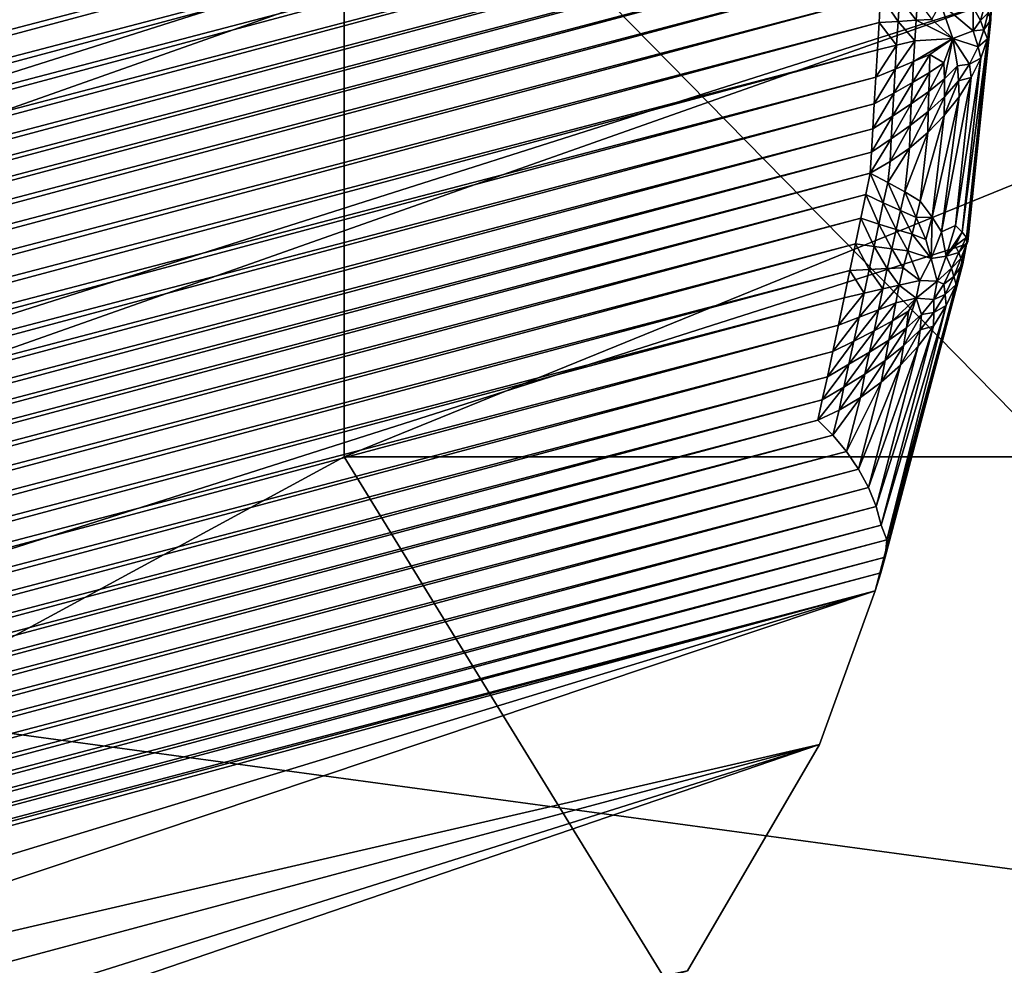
# Model space of a CAD drawing. Extents: x -0.7 to 0.7, y -0.35 to 0.35.
# Tile 210 of 226: x 0.53254 to 0.53888, y 0.19766 to 0.20374. Entities that reach past the tile are written whole.
import ezdxf

# ---------------------------------------------------------------- set-up
doc = ezdxf.new("R2010")
doc.units = 0

msp = doc.modelspace()

# ---------------------------------------------------------------- linework, layer by layer
for points in [[(0.4918635, 0.2026785, 0.3155), (0.5364019, 0.2140794, 0.0008816), (0.4913604, 0.2041652, 0.3154823)], [(0.4918635, 0.2026785, 0.3155), (0.5369068, 0.2126421, 0.0007776), (0.5364019, 0.2140794, 0.0008816)], [(0.5231742, 0.194713, 0.4369171), (0.5346298, 0.2133568, 0.4368676), (0.5117184, 0.2133568, 0.4369134)], [(0.5193555, 0.2009276, 0.4124872), (0.5269927, 0.2133568, 0.4124636), (0.5422668, 0.1978203, 0.4125052)], [(0.5346298, 0.2009276, 0.4368964), (0.5346298, 0.2133568, 0.4368676), (0.5231742, 0.194713, 0.4369171)], [(0.5422668, 0.1978203, 0.4125052), (0.5269927, 0.2133568, 0.4124636), (0.5422668, 0.2071422, 0.4124849)], [(0.5346298, 0.2009276, 0.4368964), (0.549904, 0.2071422, 0.4368581), (0.5346298, 0.2133568, 0.4368676)], [(0.4918635, 0.2026785, 0.3155), (0.5384508, 0.2068751, 0.0007774), (0.5369068, 0.2126421, 0.0007776)], [(0.5364565, 0.2117239), (0.5101421, 0.2000873), (0.5089957, 0.2043658)], [(0.5364565, 0.2117239), (0.537603, 0.2074454), (0.5101421, 0.2000873)], [(0.5101421, 0.2000873), (0.537603, 0.2074454), (0.5376322, 0.2073161, 0.0000007)], [(0.5101421, 0.2000873), (0.5376322, 0.2073161, 0.0000007), (0.5101798, 0.1999602, 0.0000007)], [(0.5101798, 0.1999602, 0.0000007), (0.5376322, 0.2073161, 0.0000007), (0.537665, 0.2071712, 0.0000025)], [(0.5101798, 0.1999602, 0.0000007), (0.537665, 0.2071712, 0.0000025), (0.5102221, 0.1998178, 0.0000025)], [(0.5102221, 0.1998178, 0.0000025), (0.537665, 0.2071712, 0.0000025), (0.5377005, 0.2070141, 0.0000056)], [(0.5346298, 0.2009276, 0.4368964), (0.549904, 0.2009276, 0.4368903), (0.549904, 0.2071422, 0.4368581)], [(0.5102221, 0.1998178, 0.0000025), (0.5377005, 0.2070141, 0.0000056), (0.5102679, 0.1996635, 0.0000056)], [(0.5102679, 0.1996635, 0.0000056), (0.5377005, 0.2070141, 0.0000056), (0.537738, 0.2068489, 0.0000098)], [(0.4918635, 0.2026785, 0.3155), (0.4944616, 0.1929824, 0.3155), (0.5384508, 0.2068751, 0.0007774)], [(0.4947692, 0.1914434, 0.3154823), (0.5384508, 0.2068751, 0.0007774), (0.4944616, 0.1929824, 0.3155)], [(0.4947692, 0.1914434, 0.3154823), (0.5387333, 0.2053782, 0.0008816), (0.5384508, 0.2068751, 0.0007774)], [(0.5102679, 0.1996635, 0.0000056), (0.537738, 0.2068489, 0.0000098), (0.510316, 0.1995012, 0.0000098)], [(0.510316, 0.1995012, 0.0000098), (0.537738, 0.2068489, 0.0000098), (0.5377763, 0.2066795, 0.000015)], [(0.510316, 0.1995012, 0.0000098), (0.5377763, 0.2066795, 0.000015), (0.5103654, 0.1993348, 0.000015)], [(0.5103654, 0.1993348, 0.000015), (0.5377763, 0.2066795, 0.000015), (0.5378146, 0.2065101, 0.0000212)], [(0.5103654, 0.1993348, 0.000015), (0.5378146, 0.2065101, 0.0000212), (0.5104148, 0.1991684, 0.0000212)], [(0.5104148, 0.1991684, 0.0000212), (0.5378146, 0.2065101, 0.0000212), (0.537852, 0.206345, 0.0000281)], [(0.5104148, 0.1991684, 0.0000212), (0.537852, 0.206345, 0.0000281), (0.5104629, 0.1990061, 0.0000281)], [(0.5104629, 0.1990061, 0.0000281), (0.537852, 0.206345, 0.0000281), (0.5378875, 0.2061881, 0.0000355)], [(0.5104629, 0.1990061, 0.0000281), (0.5378875, 0.2061881, 0.0000355), (0.5105087, 0.198852, 0.0000355)], [(0.5105087, 0.198852, 0.0000355), (0.5378875, 0.2061881, 0.0000355), (0.5379202, 0.2060433, 0.0000434)], [(0.5105087, 0.198852, 0.0000355), (0.5379202, 0.2060433, 0.0000434), (0.5105509, 0.1987097, 0.0000434)], [(0.5105509, 0.1987097, 0.0000434), (0.5379202, 0.2060433, 0.0000434), (0.5379494, 0.2059142, 0.0000513)], [(0.5105509, 0.1987097, 0.0000434), (0.5379494, 0.2059142, 0.0000513), (0.5105886, 0.1985829, 0.0000513)], [(0.5105886, 0.1985829, 0.0000513), (0.5379494, 0.2059142, 0.0000513), (0.5379629, 0.2057812, 0.0000613)], [(0.5105886, 0.1985829, 0.0000513), (0.5379629, 0.2057812, 0.0000613), (0.5106367, 0.1984591, 0.0000613)], [(0.5106367, 0.1984591, 0.0000613), (0.5379629, 0.2057812, 0.0000613), (0.5379779, 0.2056322, 0.0000747)], [(0.5106367, 0.1984591, 0.0000613), (0.5379779, 0.2056322, 0.0000747), (0.5106905, 0.1983206, 0.0000747)], [(0.5106905, 0.1983206, 0.0000747), (0.5379779, 0.2056322, 0.0000747), (0.5379941, 0.2054711, 0.0000914)], [(0.5106905, 0.1983206, 0.0000747), (0.5379941, 0.2054711, 0.0000914), (0.5107488, 0.1981707, 0.0000914)], [(0.5107488, 0.1981707, 0.0000914), (0.5379941, 0.2054711, 0.0000914), (0.5380112, 0.2053018, 0.0001108)], [(0.4948761, 0.1898785, 0.3154296), (0.5387333, 0.2053782, 0.0008816), (0.4947692, 0.1914434, 0.3154823)], [(0.4948761, 0.1898785, 0.3154296), (0.5387952, 0.2038518, 0.0011902), (0.5387333, 0.2053782, 0.0008816)], [(0.5107488, 0.1981707, 0.0000914), (0.5380112, 0.2053018, 0.0001108), (0.5108101, 0.1980132, 0.0001108)], [(0.5108101, 0.1980132, 0.0001108), (0.5380112, 0.2053018, 0.0001108), (0.5380286, 0.2051284, 0.0001324)], [(0.5108101, 0.1980132, 0.0001108), (0.5380286, 0.2051284, 0.0001324), (0.5108728, 0.197852, 0.0001324)], [(0.5108728, 0.197852, 0.0001324), (0.5380286, 0.2051284, 0.0001324), (0.5380459, 0.2049552, 0.000156)], [(0.5108728, 0.197852, 0.0001324), (0.5380459, 0.2049552, 0.000156), (0.5109355, 0.197691, 0.000156)], [(0.5109355, 0.197691, 0.000156), (0.5380459, 0.2049552, 0.000156), (0.5380628, 0.2047866, 0.0001806)], [(0.5109355, 0.197691, 0.000156), (0.5380628, 0.2047866, 0.0001806), (0.5109966, 0.1975342, 0.0001806)], [(0.5109966, 0.1975342, 0.0001806), (0.5380628, 0.2047866, 0.0001806), (0.5380787, 0.2046265, 0.0002059)], [(0.5109966, 0.1975342, 0.0001806), (0.5380787, 0.2046265, 0.0002059), (0.5110546, 0.1973855, 0.0002059)], [(0.5110546, 0.1973855, 0.0002059), (0.5380787, 0.2046265, 0.0002059), (0.5380933, 0.2044791, 0.0002312)], [(0.5110546, 0.1973855, 0.0002059), (0.5380933, 0.2044791, 0.0002312), (0.5111081, 0.1972484, 0.0002312)], [(0.5111081, 0.1972484, 0.0002312), (0.5380933, 0.2044791, 0.0002312), (0.5381063, 0.2043479, 0.0002556)], [(0.5111081, 0.1972484, 0.0002312), (0.5381063, 0.2043479, 0.0002556), (0.5111562, 0.1971253, 0.0002559)], [(0.5111562, 0.1971253, 0.0002559), (0.5381063, 0.2043479, 0.0002556), (0.5380991, 0.2042105, 0.000283)], [(0.5111562, 0.1971253, 0.0002559), (0.5380991, 0.2042105, 0.000283), (0.5112173, 0.1970075, 0.000283)], [(0.5112173, 0.1970075, 0.000283), (0.5380991, 0.2042105, 0.000283), (0.5380907, 0.2040583, 0.0003155)], [(0.5112173, 0.1970075, 0.000283), (0.5380907, 0.2040583, 0.0003155), (0.5112856, 0.1968759, 0.0003155)], [(0.5112856, 0.1968759, 0.0003155), (0.5380907, 0.2040583, 0.0003155), (0.5380816, 0.2038941, 0.0003529)], [(0.5112856, 0.1968759, 0.0003155), (0.5380816, 0.2038941, 0.0003529), (0.5113595, 0.1967339, 0.0003528)], [(0.5113595, 0.1967339, 0.0003528), (0.5380816, 0.2038941, 0.0003529), (0.5380718, 0.2037217, 0.000394)], [(0.5380816, 0.2038941, 0.0003529), (0.5381942, 0.2037283, 0.0004243), (0.5380718, 0.2037217, 0.000394)], [(0.5380816, 0.2038941, 0.0003529), (0.5382029, 0.2038782, 0.0003892), (0.5381942, 0.2037283, 0.0004243)], [(0.5382029, 0.2038782, 0.0003892), (0.5383102, 0.2037357, 0.0004549), (0.5381942, 0.2037283, 0.0004243)], [(0.5382029, 0.2038782, 0.0003892), (0.5383191, 0.2038656, 0.0004255), (0.5383102, 0.2037357, 0.0004549)], [(0.5383191, 0.2038656, 0.0004255), (0.5384121, 0.2037408, 0.0004875), (0.5383102, 0.2037357, 0.0004549)], [(0.4947804, 0.1883146, 0.3153427), (0.5386338, 0.2022954, 0.0017049), (0.5387952, 0.2038518, 0.0011902)], [(0.4947804, 0.1883146, 0.3153427), (0.5387952, 0.2038518, 0.0011902), (0.4948761, 0.1898785, 0.3154296)], [(0.5384679, 0.2038433, 0.000488), (0.5385464, 0.2036175, 0.0006009), (0.5384121, 0.2037408, 0.0004875)], [(0.538677, 0.2038186, 0.0006853), (0.538677, 0.2036672, 0.0007318), (0.5384679, 0.2038433, 0.000488)], [(0.538677, 0.2036672, 0.0007318), (0.5385464, 0.2036175, 0.0006009), (0.5384679, 0.2038433, 0.000488)], [(0.5386429, 0.2023128, 0.0015689), (0.5387952, 0.2038518, 0.0011902), (0.5386338, 0.2022954, 0.0017049)], [(0.5386429, 0.2023128, 0.0015689), (0.5387917, 0.203738, 0.0010992), (0.5387952, 0.2038518, 0.0011902)], [(0.5387536, 0.2038319, 0.0008735), (0.5387239, 0.2037336, 0.0008197), (0.538677, 0.2038186, 0.0006853)], [(0.5387239, 0.2037336, 0.0008197), (0.538677, 0.2036672, 0.0007318), (0.538677, 0.2038186, 0.0006853)], [(0.5387743, 0.2037833, 0.0009857), (0.5387239, 0.2037336, 0.0008197), (0.5387536, 0.2038319, 0.0008735)], [(0.5387952, 0.2038518, 0.0011902), (0.5387917, 0.203738, 0.0010992), (0.5387743, 0.2037833, 0.0009857)], [(0.5381942, 0.2037283, 0.0004243), (0.5383102, 0.2037357, 0.0004549), (0.5383017, 0.2036038, 0.0004865)], [(0.5383102, 0.2037357, 0.0004549), (0.5385464, 0.2036175, 0.0006009), (0.5383017, 0.2036038, 0.0004865)], [(0.5383102, 0.2037357, 0.0004549), (0.5384121, 0.2037408, 0.0004875), (0.5385464, 0.2036175, 0.0006009)], [(0.5386347, 0.2023385, 0.0014317), (0.5387691, 0.2036173, 0.0010115), (0.5387917, 0.203738, 0.0010992)], [(0.5386347, 0.2023385, 0.0014317), (0.5387917, 0.203738, 0.0010992), (0.5386429, 0.2023128, 0.0015689)], [(0.5387472, 0.2036752, 0.0009148), (0.538677, 0.2036672, 0.0007318), (0.5387239, 0.2037336, 0.0008197)], [(0.5387743, 0.2037833, 0.0009857), (0.5387472, 0.2036752, 0.0009148), (0.5387239, 0.2037336, 0.0008197)], [(0.5387917, 0.203738, 0.0010992), (0.5387472, 0.2036752, 0.0009148), (0.5387743, 0.2037833, 0.0009857)], [(0.5387917, 0.203738, 0.0010992), (0.5387691, 0.2036173, 0.0010115), (0.5387472, 0.2036752, 0.0009148)], [(0.5113595, 0.1967339, 0.0003528), (0.5380718, 0.2037217, 0.000394), (0.5114372, 0.196585, 0.000394)], [(0.5114372, 0.196585, 0.000394), (0.5380718, 0.2037217, 0.000394), (0.5380616, 0.2035453, 0.0004379)], [(0.5380718, 0.2037217, 0.000394), (0.5381852, 0.2035751, 0.0004618), (0.5380616, 0.2035453, 0.0004379)], [(0.5380718, 0.2037217, 0.000394), (0.5381942, 0.2037283, 0.0004243), (0.5381852, 0.2035751, 0.0004618)], [(0.5381942, 0.2037283, 0.0004243), (0.5383017, 0.2036038, 0.0004865), (0.5381852, 0.2035751, 0.0004618)], [(0.538709, 0.2035642, 0.0008484), (0.5385464, 0.2036175, 0.0006009), (0.538677, 0.2036672, 0.0007318)], [(0.5387472, 0.2036752, 0.0009148), (0.538709, 0.2035642, 0.0008484), (0.538677, 0.2036672, 0.0007318)], [(0.5387691, 0.2036173, 0.0010115), (0.538709, 0.2035642, 0.0008484), (0.5387472, 0.2036752, 0.0009148)], [(0.5381761, 0.2034205, 0.0005028), (0.5381852, 0.2035751, 0.0004618), (0.5383017, 0.2036038, 0.0004865)], [(0.5381761, 0.2034205, 0.0005028), (0.5383017, 0.2036038, 0.0004865), (0.5382944, 0.2034699, 0.0005233)], [(0.5382944, 0.2034699, 0.0005233), (0.5383017, 0.2036038, 0.0004865), (0.5385464, 0.2036175, 0.0006009)], [(0.5382944, 0.2034699, 0.0005233), (0.5385464, 0.2036175, 0.0006009), (0.5383986, 0.2035152, 0.0005461)], [(0.5384894, 0.2034629, 0.0006083), (0.5383986, 0.2035152, 0.0005461), (0.5385464, 0.2036175, 0.0006009)], [(0.5384924, 0.203358, 0.0006515), (0.5384894, 0.2034629, 0.0006083), (0.5385464, 0.2036175, 0.0006009)], [(0.5384924, 0.203358, 0.0006515), (0.5385464, 0.2036175, 0.0006009), (0.5385771, 0.2034434, 0.0006842)], [(0.538709, 0.2035642, 0.0008484), (0.5386543, 0.2034533, 0.0007889), (0.5385464, 0.2036175, 0.0006009)], [(0.5386543, 0.2034533, 0.0007889), (0.5385771, 0.2034434, 0.0006842), (0.5385464, 0.2036175, 0.0006009)], [(0.5386078, 0.2023727, 0.0012965), (0.5387263, 0.2034924, 0.0009298), (0.5387691, 0.2036173, 0.0010115)], [(0.5386078, 0.2023727, 0.0012965), (0.5387691, 0.2036173, 0.0010115), (0.5386347, 0.2023385, 0.0014317)], [(0.5387691, 0.2036173, 0.0010115), (0.5387263, 0.2034924, 0.0009298), (0.538709, 0.2035642, 0.0008484)], [(0.5114372, 0.196585, 0.000394), (0.5380616, 0.2035453, 0.0004379), (0.5115167, 0.1964326, 0.0004379)], [(0.5115167, 0.1964326, 0.0004379), (0.5380616, 0.2035453, 0.0004379), (0.5380514, 0.2033695, 0.0004836)], [(0.5380514, 0.2033695, 0.0004836), (0.5380616, 0.2035453, 0.0004379), (0.5381852, 0.2035751, 0.0004618)], [(0.5380514, 0.2033695, 0.0004836), (0.5381852, 0.2035751, 0.0004618), (0.5381761, 0.2034205, 0.0005028)], [(0.5387263, 0.2034924, 0.0009298), (0.5386543, 0.2034533, 0.0007889), (0.538709, 0.2035642, 0.0008484)], [(0.5382872, 0.2033347, 0.000563), (0.5382944, 0.2034699, 0.0005233), (0.5383986, 0.2035152, 0.0005461)], [(0.5382872, 0.2033347, 0.000563), (0.5383986, 0.2035152, 0.0005461), (0.5383961, 0.2033989, 0.0005839)], [(0.5383961, 0.2033989, 0.0005839), (0.5383986, 0.2035152, 0.0005461), (0.5384894, 0.2034629, 0.0006083)], [(0.5385631, 0.2024143, 0.0011669), (0.5386646, 0.2033666, 0.0008562), (0.5387263, 0.2034924, 0.0009298)], [(0.5385631, 0.2024143, 0.0011669), (0.5387263, 0.2034924, 0.0009298), (0.5386078, 0.2023727, 0.0012965)], [(0.5387263, 0.2034924, 0.0009298), (0.5386646, 0.2033666, 0.0008562), (0.5386543, 0.2034533, 0.0007889)], [(0.5380412, 0.2031984, 0.0005298), (0.5380514, 0.2033695, 0.0004836), (0.5381761, 0.2034205, 0.0005028)], [(0.5380412, 0.2031984, 0.0005298), (0.5381761, 0.2034205, 0.0005028), (0.5381669, 0.2032673, 0.0005455)], [(0.5381669, 0.2032673, 0.0005455), (0.5381761, 0.2034205, 0.0005028), (0.5382944, 0.2034699, 0.0005233)], [(0.5381669, 0.2032673, 0.0005455), (0.5382944, 0.2034699, 0.0005233), (0.5382872, 0.2033347, 0.000563)], [(0.5383925, 0.2032774, 0.0006244), (0.5383961, 0.2033989, 0.0005839), (0.5384894, 0.2034629, 0.0006083)], [(0.5383925, 0.2032774, 0.0006244), (0.5384894, 0.2034629, 0.0006083), (0.5384924, 0.203358, 0.0006515)], [(0.538492, 0.2032439, 0.0006965), (0.5384924, 0.203358, 0.0006515), (0.5385771, 0.2034434, 0.0006842)], [(0.538492, 0.2032439, 0.0006965), (0.5385771, 0.2034434, 0.0006842), (0.5385831, 0.2033454, 0.0007372)], [(0.5386543, 0.2034533, 0.0007889), (0.5385831, 0.2033454, 0.0007372), (0.5385771, 0.2034434, 0.0006842)], [(0.5386646, 0.2033666, 0.0008562), (0.5385831, 0.2033454, 0.0007372), (0.5386543, 0.2034533, 0.0007889)], [(0.5115167, 0.1964326, 0.0004379), (0.5380514, 0.2033695, 0.0004836), (0.511596, 0.1962808, 0.0004836)], [(0.511596, 0.1962808, 0.0004836), (0.5380514, 0.2033695, 0.0004836), (0.5380412, 0.2031984, 0.0005298)], [(0.5382795, 0.2031987, 0.0006037), (0.5382872, 0.2033347, 0.000563), (0.5383961, 0.2033989, 0.0005839)], [(0.5382795, 0.2031987, 0.0006037), (0.5383961, 0.2033989, 0.0005839), (0.5383925, 0.2032774, 0.0006244)], [(0.5383875, 0.2031486, 0.0006643), (0.5383925, 0.2032774, 0.0006244), (0.5384924, 0.203358, 0.0006515)], [(0.5383875, 0.2031486, 0.0006643), (0.5384924, 0.203358, 0.0006515), (0.538492, 0.2032439, 0.0006965)], [(0.5384735, 0.2023755, 0.0010504), (0.5385866, 0.2032425, 0.0007915), (0.5386646, 0.2033666, 0.0008562)], [(0.5384735, 0.2023755, 0.0010504), (0.5386646, 0.2033666, 0.0008562), (0.5385631, 0.2024143, 0.0011669)], [(0.5386646, 0.2033666, 0.0008562), (0.5385866, 0.2032425, 0.0007915), (0.5385831, 0.2033454, 0.0007372)], [(0.5381575, 0.2031183, 0.0005882), (0.5381669, 0.2032673, 0.0005455), (0.5382872, 0.2033347, 0.000563)], [(0.5381575, 0.2031183, 0.0005882), (0.5382872, 0.2033347, 0.000563), (0.5382795, 0.2031987, 0.0006037)], [(0.5384918, 0.203124, 0.0007391), (0.538492, 0.2032439, 0.0006965), (0.5385831, 0.2033454, 0.0007372)], [(0.5384918, 0.203124, 0.0007391), (0.5385831, 0.2033454, 0.0007372), (0.5385866, 0.2032425, 0.0007915)], [(0.5380315, 0.2030363, 0.0005755), (0.5380412, 0.2031984, 0.0005298), (0.5381669, 0.2032673, 0.0005455)], [(0.5380315, 0.2030363, 0.0005755), (0.5381669, 0.2032673, 0.0005455), (0.5381575, 0.2031183, 0.0005882)], [(0.5382721, 0.203059, 0.0006416), (0.5382795, 0.2031987, 0.0006037), (0.5383925, 0.2032774, 0.0006244)], [(0.5382721, 0.203059, 0.0006416), (0.5383925, 0.2032774, 0.0006244), (0.5383875, 0.2031486, 0.0006643)], [(0.5383851, 0.2030132, 0.0006986), (0.5383875, 0.2031486, 0.0006643), (0.538492, 0.2032439, 0.0006965)], [(0.5383851, 0.2030132, 0.0006986), (0.538492, 0.2032439, 0.0006965), (0.5384918, 0.203124, 0.0007391)], [(0.538413, 0.2024681, 0.0009473), (0.5384918, 0.203124, 0.0007391), (0.5385866, 0.2032425, 0.0007915)], [(0.538413, 0.2024681, 0.0009473), (0.5385866, 0.2032425, 0.0007915), (0.5384735, 0.2023755, 0.0010504)], [(0.511596, 0.1962808, 0.0004836), (0.5380412, 0.2031984, 0.0005298), (0.5116733, 0.1961331, 0.0005298)], [(0.5116733, 0.1961331, 0.0005298), (0.5380412, 0.2031984, 0.0005298), (0.5380315, 0.2030363, 0.0005755)], [(0.538149, 0.2029728, 0.0006277), (0.5381575, 0.2031183, 0.0005882), (0.5382795, 0.2031987, 0.0006037)], [(0.538149, 0.2029728, 0.0006277), (0.5382795, 0.2031987, 0.0006037), (0.5382721, 0.203059, 0.0006416)], [(0.5380224, 0.2028872, 0.0006196), (0.5380315, 0.2030363, 0.0005755), (0.5381575, 0.2031183, 0.0005882)], [(0.5380224, 0.2028872, 0.0006196), (0.5381575, 0.2031183, 0.0005882), (0.538149, 0.2029728, 0.0006277)], [(0.5382678, 0.2029132, 0.0006718), (0.5382721, 0.203059, 0.0006416), (0.5383875, 0.2031486, 0.0006643)], [(0.5382678, 0.2029132, 0.0006718), (0.5383875, 0.2031486, 0.0006643), (0.5383851, 0.2030132, 0.0006986)], [(0.5383371, 0.2025722, 0.0008408), (0.5383851, 0.2030132, 0.0006986), (0.5384918, 0.203124, 0.0007391)], [(0.5383371, 0.2025722, 0.0008408), (0.5384918, 0.203124, 0.0007391), (0.538413, 0.2024681, 0.0009473)], [(0.5116733, 0.1961331, 0.0005298), (0.5380315, 0.2030363, 0.0005755), (0.5117467, 0.1959933, 0.0005755)], [(0.5117467, 0.1959933, 0.0005755), (0.5380315, 0.2030363, 0.0005755), (0.5380224, 0.2028872, 0.0006196)], [(0.5381429, 0.2028267, 0.0006595), (0.538149, 0.2029728, 0.0006277), (0.5382721, 0.203059, 0.0006416)], [(0.5381429, 0.2028267, 0.0006595), (0.5382721, 0.203059, 0.0006416), (0.5382678, 0.2029132, 0.0006718)], [(0.5380138, 0.2027522, 0.0006615), (0.5380224, 0.2028872, 0.0006196), (0.538149, 0.2029728, 0.0006277)], [(0.5380138, 0.2027522, 0.0006615), (0.538149, 0.2029728, 0.0006277), (0.5381429, 0.2028267, 0.0006595)], [(0.5382369, 0.2026317, 0.0007622), (0.5382678, 0.2029132, 0.0006718), (0.5383851, 0.2030132, 0.0006986)], [(0.5382369, 0.2026317, 0.0007622), (0.5383851, 0.2030132, 0.0006986), (0.5383371, 0.2025722, 0.0008408)], [(0.538128, 0.2026922, 0.0007025), (0.5381429, 0.2028267, 0.0006595), (0.5382678, 0.2029132, 0.0006718)], [(0.538128, 0.2026922, 0.0007025), (0.5382678, 0.2029132, 0.0006718), (0.5382369, 0.2026317, 0.0007622)], [(0.5117467, 0.1959933, 0.0005755), (0.5380224, 0.2028872, 0.0006196), (0.5118142, 0.1958647, 0.0006196)], [(0.5118142, 0.1958647, 0.0006196), (0.5380224, 0.2028872, 0.0006196), (0.5380138, 0.2027522, 0.0006615)], [(0.5380138, 0.2027522, 0.0006615), (0.5381429, 0.2028267, 0.0006595), (0.538128, 0.2026922, 0.0007025)], [(0.5118142, 0.1958647, 0.0006196), (0.5380138, 0.2027522, 0.0006615), (0.5118743, 0.1957505, 0.0006608)], [(0.5118743, 0.1957505, 0.0006608), (0.5380138, 0.2027522, 0.0006615), (0.5379862, 0.2026155, 0.0007053)], [(0.5380138, 0.2027522, 0.0006615), (0.5380993, 0.2025604, 0.0007557), (0.5379862, 0.2026155, 0.0007053)], [(0.5380138, 0.2027522, 0.0006615), (0.538128, 0.2026922, 0.0007025), (0.5380993, 0.2025604, 0.0007557)], [(0.538128, 0.2026922, 0.0007025), (0.5382095, 0.202512, 0.0008111), (0.5380993, 0.2025604, 0.0007557)], [(0.538128, 0.2026922, 0.0007025), (0.5382369, 0.2026317, 0.0007622), (0.5382095, 0.202512, 0.0008111)], [(0.5118743, 0.1957505, 0.0006608), (0.5379862, 0.2026155, 0.0007053), (0.5119484, 0.1956387, 0.0007053)], [(0.5119484, 0.1956387, 0.0007053), (0.5379862, 0.2026155, 0.0007053), (0.5379549, 0.2024629, 0.0007564)], [(0.5379862, 0.2026155, 0.0007053), (0.5380698, 0.2024233, 0.0008072), (0.5379549, 0.2024629, 0.0007564)], [(0.5379862, 0.2026155, 0.0007053), (0.5380993, 0.2025604, 0.0007557), (0.5380698, 0.2024233, 0.0008072)], [(0.5382369, 0.2026317, 0.0007622), (0.5383113, 0.2024662, 0.000878), (0.5382095, 0.202512, 0.0008111)], [(0.5382369, 0.2026317, 0.0007622), (0.5383371, 0.2025722, 0.0008408), (0.5383113, 0.2024662, 0.000878)], [(0.5380993, 0.2025604, 0.0007557), (0.5381816, 0.2023901, 0.0008582), (0.5380698, 0.2024233, 0.0008072)], [(0.5380993, 0.2025604, 0.0007557), (0.5382095, 0.202512, 0.0008111), (0.5381816, 0.2023901, 0.0008582)], [(0.5383371, 0.2025722, 0.0008408), (0.538413, 0.2024681, 0.0009473), (0.5383113, 0.2024662, 0.000878)], [(0.5119484, 0.1956387, 0.0007053), (0.5379549, 0.2024629, 0.0007564), (0.5120299, 0.1955163, 0.0007564)], [(0.5120299, 0.1955163, 0.0007564), (0.5379549, 0.2024629, 0.0007564), (0.5379209, 0.2022983, 0.0008137)], [(0.5379549, 0.2024629, 0.0007564), (0.5380395, 0.2022803, 0.0008582), (0.5379209, 0.2022983, 0.0008137)], [(0.5379549, 0.2024629, 0.0007564), (0.5380698, 0.2024233, 0.0008072), (0.5380395, 0.2022803, 0.0008582)], [(0.5382095, 0.202512, 0.0008111), (0.5382842, 0.2023591, 0.0009148), (0.5381816, 0.2023901, 0.0008582)], [(0.5382095, 0.202512, 0.0008111), (0.5383113, 0.2024662, 0.000878), (0.5382842, 0.2023591, 0.0009148)], [(0.5383113, 0.2024662, 0.000878), (0.538372, 0.2023261, 0.0009807), (0.5382842, 0.2023591, 0.0009148)], [(0.5383113, 0.2024662, 0.000878), (0.538413, 0.2024681, 0.0009473), (0.538372, 0.2023261, 0.0009807)], [(0.538413, 0.2024681, 0.0009473), (0.5384077, 0.2022025, 0.001063), (0.538372, 0.2023261, 0.0009807)], [(0.538413, 0.2024681, 0.0009473), (0.5384735, 0.2023755, 0.0010504), (0.5384077, 0.2022025, 0.001063)], [(0.5380698, 0.2024233, 0.0008072), (0.5381535, 0.2022657, 0.0009023), (0.5380395, 0.2022803, 0.0008582)], [(0.5380698, 0.2024233, 0.0008072), (0.5381816, 0.2023901, 0.0008582), (0.5381535, 0.2022657, 0.0009023)], [(0.5385631, 0.2024143, 0.0011669), (0.5385042, 0.2022181, 0.0011919), (0.5384735, 0.2023755, 0.0010504)], [(0.5386078, 0.2023727, 0.0012965), (0.5385042, 0.2022181, 0.0011919), (0.5385631, 0.2024143, 0.0011669)], [(0.5381816, 0.2023901, 0.0008582), (0.538256, 0.2022512, 0.0009493), (0.5381535, 0.2022657, 0.0009023)], [(0.5381816, 0.2023901, 0.0008582), (0.5382842, 0.2023591, 0.0009148), (0.538256, 0.2022512, 0.0009493)], [(0.5382842, 0.2023591, 0.0009148), (0.5384077, 0.2022025, 0.001063), (0.538256, 0.2022512, 0.0009493)], [(0.5382842, 0.2023591, 0.0009148), (0.538372, 0.2023261, 0.0009807), (0.5384077, 0.2022025, 0.001063)], [(0.5385042, 0.2022181, 0.0011919), (0.5384077, 0.2022025, 0.001063), (0.5384735, 0.2023755, 0.0010504)], [(0.5386078, 0.2023727, 0.0012965), (0.5385615, 0.2022845, 0.0012682), (0.5385042, 0.2022181, 0.0011919)], [(0.5386347, 0.2023385, 0.0014317), (0.5385615, 0.2022845, 0.0012682), (0.5386078, 0.2023727, 0.0012965)], [(0.5386347, 0.2023385, 0.0014317), (0.5385844, 0.2022418, 0.0013862), (0.5385615, 0.2022845, 0.0012682)], [(0.5386429, 0.2023128, 0.0015689), (0.5385844, 0.2022418, 0.0013862), (0.5386347, 0.2023385, 0.0014317)], [(0.5380466, 0.2000642, 0.0023365), (0.5386338, 0.2022954, 0.0017049), (0.4947804, 0.1883146, 0.3153427)], [(0.5120299, 0.1955163, 0.0007564), (0.5379209, 0.2022983, 0.0008137), (0.5121181, 0.1953845, 0.0008137)], [(0.5121181, 0.1953845, 0.0008137), (0.5379209, 0.2022983, 0.0008137), (0.5378848, 0.2021259, 0.0008758)], [(0.5379209, 0.2022983, 0.0008137), (0.5380081, 0.2021315, 0.0009113), (0.5378848, 0.2021259, 0.0008758)], [(0.5379209, 0.2022983, 0.0008137), (0.5380395, 0.2022803, 0.0008582), (0.5380081, 0.2021315, 0.0009113)], [(0.5380395, 0.2022803, 0.0008582), (0.538125, 0.2021379, 0.0009467), (0.5380081, 0.2021315, 0.0009113)], [(0.5380395, 0.2022803, 0.0008582), (0.5381535, 0.2022657, 0.0009023), (0.538125, 0.2021379, 0.0009467)], [(0.5380466, 0.2000642, 0.0023365), (0.5380831, 0.2001814, 0.0022571), (0.5386338, 0.2022954, 0.0017049)], [(0.5380831, 0.2001814, 0.0022571), (0.5386105, 0.2021683, 0.001628), (0.5386338, 0.2022954, 0.0017049)], [(0.5385844, 0.2022418, 0.0013862), (0.5385042, 0.2022181, 0.0011919), (0.5385615, 0.2022845, 0.0012682)], [(0.5386429, 0.2023128, 0.0015689), (0.5385988, 0.2022031, 0.0015068), (0.5385844, 0.2022418, 0.0013862)], [(0.5386338, 0.2022954, 0.0017049), (0.5385988, 0.2022031, 0.0015068), (0.5386429, 0.2023128, 0.0015689)], [(0.5386338, 0.2022954, 0.0017049), (0.5386105, 0.2021683, 0.001628), (0.5385988, 0.2022031, 0.0015068)], [(0.5381535, 0.2022657, 0.0009023), (0.5382277, 0.202142, 0.0009841), (0.538125, 0.2021379, 0.0009467)], [(0.5381535, 0.2022657, 0.0009023), (0.538256, 0.2022512, 0.0009493), (0.5382277, 0.202142, 0.0009841)], [(0.538256, 0.2022512, 0.0009493), (0.5383347, 0.2020607, 0.0010787), (0.5382277, 0.202142, 0.0009841)], [(0.538256, 0.2022512, 0.0009493), (0.5384077, 0.2022025, 0.001063), (0.5383347, 0.2020607, 0.0010787)], [(0.5385042, 0.2022181, 0.0011919), (0.5384459, 0.2020578, 0.0012023), (0.5384077, 0.2022025, 0.001063)], [(0.5385389, 0.2021406, 0.0013416), (0.5384459, 0.2020578, 0.0012023), (0.5385042, 0.2022181, 0.0011919)], [(0.5385844, 0.2022418, 0.0013862), (0.5385389, 0.2021406, 0.0013416), (0.5385042, 0.2022181, 0.0011919)], [(0.5385988, 0.2022031, 0.0015068), (0.5385389, 0.2021406, 0.0013416), (0.5385844, 0.2022418, 0.0013862)], [(0.5380831, 0.2001814, 0.0022571), (0.538111, 0.2002821, 0.0021342), (0.5386105, 0.2021683, 0.001628)], [(0.538111, 0.2002821, 0.0021342), (0.5385672, 0.2020358, 0.0015539), (0.5386105, 0.2021683, 0.001628)], [(0.5384077, 0.2022025, 0.001063), (0.5384459, 0.2020578, 0.0012023), (0.5383347, 0.2020607, 0.0010787)], [(0.5385988, 0.2022031, 0.0015068), (0.5385538, 0.2020878, 0.0014469), (0.5385389, 0.2021406, 0.0013416)], [(0.5386105, 0.2021683, 0.001628), (0.5385538, 0.2020878, 0.0014469), (0.5385988, 0.2022031, 0.0015068)], [(0.5386105, 0.2021683, 0.001628), (0.5385672, 0.2020358, 0.0015539), (0.5385538, 0.2020878, 0.0014469)], [(0.5121181, 0.1953845, 0.0008137), (0.5378848, 0.2021259, 0.0008758), (0.5122107, 0.1952465, 0.0008758)], [(0.5122107, 0.1952465, 0.0008758), (0.5378848, 0.2021259, 0.0008758), (0.5378478, 0.2019497, 0.0009411)], [(0.5378848, 0.2021259, 0.0008758), (0.5379757, 0.201979, 0.0009671), (0.5378478, 0.2019497, 0.0009411)], [(0.5378848, 0.2021259, 0.0008758), (0.5380081, 0.2021315, 0.0009113), (0.5379757, 0.201979, 0.0009671)], [(0.5380081, 0.2021315, 0.0009113), (0.5380965, 0.2020071, 0.000994), (0.5379757, 0.201979, 0.0009671)], [(0.5380081, 0.2021315, 0.0009113), (0.538125, 0.2021379, 0.0009467), (0.5380965, 0.2020071, 0.000994)], [(0.538125, 0.2021379, 0.0009467), (0.5382013, 0.2020312, 0.0010229), (0.5380965, 0.2020071, 0.000994)], [(0.538125, 0.2021379, 0.0009467), (0.5382277, 0.202142, 0.0009841), (0.5382013, 0.2020312, 0.0010229)], [(0.5382277, 0.202142, 0.0009841), (0.5383347, 0.2020607, 0.0010787), (0.5382013, 0.2020312, 0.0010229)], [(0.5385389, 0.2021406, 0.0013416), (0.5384881, 0.2020382, 0.0013003), (0.5384459, 0.2020578, 0.0012023)], [(0.5385538, 0.2020878, 0.0014469), (0.5384881, 0.2020382, 0.0013003), (0.5385389, 0.2021406, 0.0013416)], [(0.5385538, 0.2020878, 0.0014469), (0.5384973, 0.2019705, 0.0013914), (0.5384881, 0.2020382, 0.0013003)], [(0.5385672, 0.2020358, 0.0015539), (0.5384973, 0.2019705, 0.0013914), (0.5385538, 0.2020878, 0.0014469)], [(0.5380685, 0.2018735, 0.0010474), (0.5380965, 0.2020071, 0.000994), (0.5382013, 0.2020312, 0.0010229)], [(0.5380685, 0.2018735, 0.0010474), (0.5382013, 0.2020312, 0.0010229), (0.5381795, 0.2019181, 0.0010702)], [(0.538111, 0.2002821, 0.0021342), (0.5381216, 0.200392, 0.0020073), (0.5385672, 0.2020358, 0.0015539)], [(0.5381216, 0.200392, 0.0020073), (0.5385036, 0.2019011, 0.0014849), (0.5385672, 0.2020358, 0.0015539)], [(0.5381795, 0.2019181, 0.0010702), (0.5382013, 0.2020312, 0.0010229), (0.5383102, 0.2019468, 0.0011312)], [(0.5383102, 0.2019468, 0.0011312), (0.5382013, 0.2020312, 0.0010229), (0.5383347, 0.2020607, 0.0010787)], [(0.5384459, 0.2020578, 0.0012023), (0.5383102, 0.2019468, 0.0011312), (0.5383347, 0.2020607, 0.0010787)], [(0.5384244, 0.2019382, 0.0012634), (0.5383102, 0.2019468, 0.0011312), (0.5384459, 0.2020578, 0.0012023)], [(0.5384881, 0.2020382, 0.0013003), (0.5384244, 0.2019382, 0.0012634), (0.5384459, 0.2020578, 0.0012023)], [(0.5384973, 0.2019705, 0.0013914), (0.5384244, 0.2019382, 0.0012634), (0.5384881, 0.2020382, 0.0013003)], [(0.5385672, 0.2020358, 0.0015539), (0.5385036, 0.2019011, 0.0014849), (0.5384973, 0.2019705, 0.0013914)], [(0.5378104, 0.2017742, 0.0010082), (0.5378478, 0.2019497, 0.0009411), (0.5379757, 0.201979, 0.0009671)], [(0.5378104, 0.2017742, 0.0010082), (0.5379757, 0.201979, 0.0009671), (0.5379428, 0.2018246, 0.0010272)], [(0.5379428, 0.2018246, 0.0010272), (0.5379757, 0.201979, 0.0009671), (0.5380965, 0.2020071, 0.000994)], [(0.5379428, 0.2018246, 0.0010272), (0.5380965, 0.2020071, 0.000994), (0.5380685, 0.2018735, 0.0010474)], [(0.5384973, 0.2019705, 0.0013914), (0.5384246, 0.2018547, 0.0013417), (0.5384244, 0.2019382, 0.0012634)], [(0.5385036, 0.2019011, 0.0014849), (0.5384246, 0.2018547, 0.0013417), (0.5384973, 0.2019705, 0.0013914)], [(0.5122107, 0.1952465, 0.0008758), (0.5378478, 0.2019497, 0.0009411), (0.5123054, 0.1951056, 0.0009411)], [(0.5123054, 0.1951056, 0.0009411), (0.5378478, 0.2019497, 0.0009411), (0.5378104, 0.2017742, 0.0010082)], [(0.5380402, 0.2017379, 0.0011043), (0.5380685, 0.2018735, 0.0010474), (0.5381795, 0.2019181, 0.0010702)], [(0.5380402, 0.2017379, 0.0011043), (0.5381795, 0.2019181, 0.0010702), (0.5381588, 0.2018011, 0.0011232)], [(0.5380858, 0.2004873, 0.001842), (0.5384212, 0.2017677, 0.0014228), (0.5385036, 0.2019011, 0.0014849)], [(0.5380858, 0.2004873, 0.001842), (0.5385036, 0.2019011, 0.0014849), (0.5381216, 0.200392, 0.0020073)], [(0.5381588, 0.2018011, 0.0011232), (0.5381795, 0.2019181, 0.0010702), (0.5383102, 0.2019468, 0.0011312)], [(0.5381588, 0.2018011, 0.0011232), (0.5383102, 0.2019468, 0.0011312), (0.5382618, 0.2018644, 0.0011452)], [(0.5382481, 0.2017578, 0.0012031), (0.5382618, 0.2018644, 0.0011452), (0.5383102, 0.2019468, 0.0011312)], [(0.5382481, 0.2017578, 0.0012031), (0.5383102, 0.2019468, 0.0011312), (0.538346, 0.2018435, 0.0012307)], [(0.5384244, 0.2019382, 0.0012634), (0.538346, 0.2018435, 0.0012307), (0.5383102, 0.2019468, 0.0011312)], [(0.5384246, 0.2018547, 0.0013417), (0.538346, 0.2018435, 0.0012307), (0.5384244, 0.2019382, 0.0012634)], [(0.5385036, 0.2019011, 0.0014849), (0.5384212, 0.2017677, 0.0014228), (0.5384246, 0.2018547, 0.0013417)], [(0.5379097, 0.2016714, 0.0010888), (0.5379428, 0.2018246, 0.0010272), (0.5380685, 0.2018735, 0.0010474)], [(0.5379097, 0.2016714, 0.0010888), (0.5380685, 0.2018735, 0.0010474), (0.5380402, 0.2017379, 0.0011043)], [(0.5381358, 0.2016778, 0.0011801), (0.5381588, 0.2018011, 0.0011232), (0.5382618, 0.2018644, 0.0011452)], [(0.5381358, 0.2016778, 0.0011801), (0.5382618, 0.2018644, 0.0011452), (0.5382481, 0.2017578, 0.0012031)], [(0.5382293, 0.2016409, 0.0012645), (0.5382481, 0.2017578, 0.0012031), (0.538346, 0.2018435, 0.0012307)], [(0.5382293, 0.2016409, 0.0012645), (0.538346, 0.2018435, 0.0012307), (0.5383363, 0.2017436, 0.0012985)], [(0.5384212, 0.2017677, 0.0014228), (0.5383363, 0.2017436, 0.0012985), (0.5384246, 0.2018547, 0.0013417)], [(0.5384246, 0.2018547, 0.0013417), (0.5383363, 0.2017436, 0.0012985), (0.538346, 0.2018435, 0.0012307)], [(0.5123054, 0.1951056, 0.0009411), (0.5378104, 0.2017742, 0.0010082), (0.5123999, 0.1949655, 0.0010082)], [(0.5123999, 0.1949655, 0.0010082), (0.5378104, 0.2017742, 0.0010082), (0.5377739, 0.2016037, 0.0010751)], [(0.5377739, 0.2016037, 0.0010751), (0.5378104, 0.2017742, 0.0010082), (0.5379428, 0.2018246, 0.0010272)], [(0.5377739, 0.2016037, 0.0010751), (0.5379428, 0.2018246, 0.0010272), (0.5379097, 0.2016714, 0.0010888)], [(0.538011, 0.2016005, 0.0011625), (0.5380402, 0.2017379, 0.0011043), (0.5381588, 0.2018011, 0.0011232)], [(0.538011, 0.2016005, 0.0011625), (0.5381588, 0.2018011, 0.0011232), (0.5381358, 0.2016778, 0.0011801)], [(0.5380529, 0.2006082, 0.0017197), (0.5383232, 0.2016383, 0.0013684), (0.5384212, 0.2017677, 0.0014228)], [(0.5380529, 0.2006082, 0.0017197), (0.5384212, 0.2017677, 0.0014228), (0.5380858, 0.2004873, 0.001842)], [(0.5384212, 0.2017677, 0.0014228), (0.5383232, 0.2016383, 0.0013684), (0.5383363, 0.2017436, 0.0012985)], [(0.537877, 0.2015221, 0.0011501), (0.5379097, 0.2016714, 0.0010888), (0.5380402, 0.2017379, 0.0011043)], [(0.537877, 0.2015221, 0.0011501), (0.5380402, 0.2017379, 0.0011043), (0.538011, 0.2016005, 0.0011625)], [(0.5381102, 0.201546, 0.0012375), (0.5381358, 0.2016778, 0.0011801), (0.5382481, 0.2017578, 0.0012031)], [(0.5381102, 0.201546, 0.0012375), (0.5382481, 0.2017578, 0.0012031), (0.5382293, 0.2016409, 0.0012645)], [(0.5382097, 0.2015173, 0.0013244), (0.5382293, 0.2016409, 0.0012645), (0.5383363, 0.2017436, 0.0012985)], [(0.5382097, 0.2015173, 0.0013244), (0.5383363, 0.2017436, 0.0012985), (0.5383232, 0.2016383, 0.0013684)], [(0.537739, 0.2014423, 0.0011405), (0.5377739, 0.2016037, 0.0010751), (0.5379097, 0.2016714, 0.0010888)], [(0.537739, 0.2014423, 0.0011405), (0.5379097, 0.2016714, 0.0010888), (0.537877, 0.2015221, 0.0011501)], [(0.5379813, 0.2014585, 0.0012187), (0.538011, 0.2016005, 0.0011625), (0.5381358, 0.2016778, 0.0011801)], [(0.5379813, 0.2014585, 0.0012187), (0.5381358, 0.2016778, 0.0011801), (0.5381102, 0.201546, 0.0012375)], [(0.5380039, 0.2007295, 0.0016041), (0.5382097, 0.2015173, 0.0013244), (0.5383232, 0.2016383, 0.0013684)], [(0.5380039, 0.2007295, 0.0016041), (0.5383232, 0.2016383, 0.0013684), (0.5380529, 0.2006082, 0.0017197)], [(0.5380858, 0.2014063, 0.0012905), (0.5381102, 0.201546, 0.0012375), (0.5382293, 0.2016409, 0.0012645)], [(0.5380858, 0.2014063, 0.0012905), (0.5382293, 0.2016409, 0.0012645), (0.5382097, 0.2015173, 0.0013244)], [(0.5123999, 0.1949655, 0.0010082), (0.5377739, 0.2016037, 0.0010751), (0.512492, 0.1948294, 0.0010751)], [(0.512492, 0.1948294, 0.0010751), (0.5377739, 0.2016037, 0.0010751), (0.537739, 0.2014423, 0.0011405)], [(0.5378455, 0.2013756, 0.0012078), (0.537877, 0.2015221, 0.0011501), (0.538011, 0.2016005, 0.0011625)], [(0.5378455, 0.2013756, 0.0012078), (0.538011, 0.2016005, 0.0011625), (0.5379813, 0.2014585, 0.0012187)], [(0.5377066, 0.2012942, 0.0012026), (0.537739, 0.2014423, 0.0011405), (0.537877, 0.2015221, 0.0011501)], [(0.5377066, 0.2012942, 0.0012026), (0.537877, 0.2015221, 0.0011501), (0.5378455, 0.2013756, 0.0012078)], [(0.53794, 0.2008481, 0.001498), (0.5380858, 0.2014063, 0.0012905), (0.5382097, 0.2015173, 0.0013244)], [(0.53794, 0.2008481, 0.001498), (0.5382097, 0.2015173, 0.0013244), (0.5380039, 0.2007295, 0.0016041)], [(0.5379535, 0.2013088, 0.0012683), (0.5379813, 0.2014585, 0.0012187), (0.5381102, 0.201546, 0.0012375)], [(0.5379535, 0.2013088, 0.0012683), (0.5381102, 0.201546, 0.0012375), (0.5380858, 0.2014063, 0.0012905)], [(0.537816, 0.2012274, 0.0012583), (0.5378455, 0.2013756, 0.0012078), (0.5379813, 0.2014585, 0.0012187)], [(0.537816, 0.2012274, 0.0012583), (0.5379813, 0.2014585, 0.0012187), (0.5379535, 0.2013088, 0.0012683)], [(0.512492, 0.1948294, 0.0010751), (0.537739, 0.2014423, 0.0011405), (0.5125793, 0.1947008, 0.0011405)], [(0.5125793, 0.1947008, 0.0011405), (0.537739, 0.2014423, 0.0011405), (0.5377066, 0.2012942, 0.0012026)], [(0.5378629, 0.2009611, 0.001404), (0.5379535, 0.2013088, 0.0012683), (0.5380858, 0.2014063, 0.0012905)], [(0.5378629, 0.2009611, 0.001404), (0.5380858, 0.2014063, 0.0012905), (0.53794, 0.2008481, 0.001498)], [(0.5376775, 0.2011627, 0.0012598), (0.5377066, 0.2012942, 0.0012026), (0.5378455, 0.2013756, 0.0012078)], [(0.5376775, 0.2011627, 0.0012598), (0.5378455, 0.2013756, 0.0012078), (0.537816, 0.2012274, 0.0012583)], [(0.5125793, 0.1947008, 0.0011405), (0.5377066, 0.2012942, 0.0012026), (0.5126596, 0.1945828, 0.0012026)], [(0.5126596, 0.1945828, 0.0012026), (0.5377066, 0.2012942, 0.0012026), (0.5376775, 0.2011627, 0.0012598)], [(0.5377744, 0.2010657, 0.0013244), (0.537816, 0.2012274, 0.0012583), (0.5379535, 0.2013088, 0.0012683)], [(0.5377744, 0.2010657, 0.0013244), (0.5379535, 0.2013088, 0.0012683), (0.5378629, 0.2009611, 0.001404)], [(0.5376775, 0.2011627, 0.0012598), (0.537816, 0.2012274, 0.0012583), (0.5377744, 0.2010657, 0.0013244)], [(0.5126596, 0.1945828, 0.0012026), (0.5376775, 0.2011627, 0.0012598), (0.5127311, 0.1944783, 0.0012598)], [(0.5127311, 0.1944783, 0.0012598), (0.5376775, 0.2011627, 0.0012598), (0.5377744, 0.2010657, 0.0013244)], [(0.5127311, 0.1944783, 0.0012598), (0.5377744, 0.2010657, 0.0013244), (0.51268, 0.1943422, 0.0013247)], [(0.51268, 0.1943422, 0.0013247), (0.5377744, 0.2010657, 0.0013244), (0.5378629, 0.2009611, 0.001404)], [(0.51268, 0.1943422, 0.0013247), (0.5378629, 0.2009611, 0.001404), (0.5126335, 0.1942027, 0.001405)], [(0.5126335, 0.1942027, 0.001405), (0.5378629, 0.2009611, 0.001404), (0.53794, 0.2008481, 0.001498)], [(0.5269927, 0.1884984, 0.4125268), (0.5193555, 0.2009276, 0.4124872), (0.5422668, 0.1978203, 0.4125052)], [(0.5231742, 0.194713, 0.4369171), (0.5384483, 0.194713, 0.436902), (0.5346298, 0.2009276, 0.4368964)], [(0.5384483, 0.194713, 0.436902), (0.549904, 0.2009276, 0.4368903), (0.5346298, 0.2009276, 0.4368964)], [(0.5537226, 0.1853911, 0.4368964), (0.549904, 0.2009276, 0.4368903), (0.5384483, 0.194713, 0.436902)], [(0.5126335, 0.1942027, 0.001405), (0.53794, 0.2008481, 0.001498), (0.5125946, 0.1940608, 0.0015003)], [(0.5125946, 0.1940608, 0.0015003), (0.53794, 0.2008481, 0.001498), (0.5380039, 0.2007295, 0.0016041)], [(0.5125946, 0.1940608, 0.0015003), (0.5380039, 0.2007295, 0.0016041), (0.5125644, 0.19392, 0.0016081)], [(0.5125644, 0.19392, 0.0016081), (0.5380039, 0.2007295, 0.0016041), (0.5380529, 0.2006082, 0.0017197)], [(0.5125644, 0.19392, 0.0016081), (0.5380529, 0.2006082, 0.0017197), (0.5125434, 0.1937837, 0.001726)], [(0.5125434, 0.1937837, 0.001726), (0.5380529, 0.2006082, 0.0017197), (0.5380858, 0.2004873, 0.001842)], [(0.5125434, 0.1937837, 0.001726), (0.5380858, 0.2004873, 0.001842), (0.5125324, 0.1936553, 0.0018508)], [(0.5125324, 0.1936553, 0.0018508), (0.5380858, 0.2004873, 0.001842), (0.5381216, 0.200392, 0.0020073)], [(0.5125324, 0.1936553, 0.0018508), (0.5381216, 0.200392, 0.0020073), (0.5125315, 0.1935379, 0.0019796)], [(0.5125315, 0.1935379, 0.0019796), (0.5381216, 0.200392, 0.0020073), (0.538111, 0.2002821, 0.0021342)], [(0.5125315, 0.1935379, 0.0019796), (0.538111, 0.2002821, 0.0021342), (0.5125406, 0.1934345, 0.0021092)], [(0.5125406, 0.1934345, 0.0021092), (0.538111, 0.2002821, 0.0021342), (0.5380831, 0.2001814, 0.0022571)], [(0.5125406, 0.1934345, 0.0021092), (0.5380831, 0.2001814, 0.0022571), (0.5125598, 0.1933475, 0.0022363)], [(0.5125598, 0.1933475, 0.0022363), (0.5380831, 0.2001814, 0.0022571), (0.5380466, 0.2000642, 0.0023365)], [(0.4939911, 0.1852964, 0.3150731), (0.5376879, 0.199076, 0.0024797), (0.5380466, 0.2000642, 0.0023365)], [(0.4939911, 0.1852964, 0.3150731), (0.5380466, 0.2000642, 0.0023365), (0.4944837, 0.1867785, 0.3152232)], [(0.4947804, 0.1883146, 0.3153427), (0.4944837, 0.1867785, 0.3152232), (0.5380466, 0.2000642, 0.0023365)], [(0.5125598, 0.1933475, 0.0022363), (0.5380466, 0.2000642, 0.0023365), (0.5125884, 0.1932792, 0.002358)], [(0.5376879, 0.199076, 0.0024797), (0.5125884, 0.1932792, 0.002358), (0.5380466, 0.2000642, 0.0023365)], [(0.4933111, 0.1838937, 0.3148949), (0.5368383, 0.1976197, 0.0035146), (0.5376879, 0.199076, 0.0024797)], [(0.4933111, 0.1838937, 0.3148949), (0.5376879, 0.199076, 0.0024797), (0.4939911, 0.1852964, 0.3150731)], [(0.5376879, 0.199076, 0.0024797), (0.513387, 0.1925646, 0.0024797), (0.5125884, 0.1932792, 0.002358)], [(0.5368383, 0.1976197, 0.0035146), (0.513387, 0.1925646, 0.0024797), (0.5376879, 0.199076, 0.0024797)], [(0.5269927, 0.1884984, 0.4125268), (0.5422668, 0.1978203, 0.4125052), (0.5460855, 0.1884984, 0.4125141)]]:
    msp.add_3dface(points)

doc.saveas('drawing.dxf')
